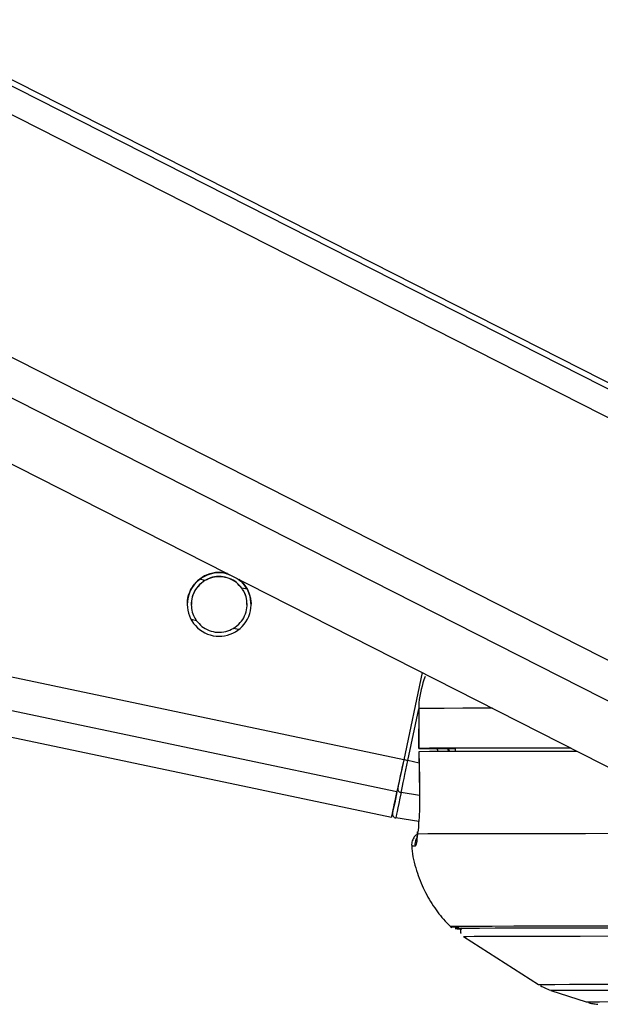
# Model space of a CAD drawing. Header units: millimetres. Extents: x 20 to 19631, y 28 to 16288.
# Tile 88 of 124: x 14530 to 14617, y 6410 to 6558. Entities that reach past the tile are written whole.
import ezdxf

# ---------------------------------------------------------------- set-up
doc = ezdxf.new("R2010")
doc.units = ezdxf.units.MM
doc.header["$LTSCALE"] = 2

msp = doc.modelspace()

# ---------------------------------------------------------------- linework, layer by layer
at = {"color": 7, "linetype": 'Continuous', "lineweight": 25}
for p, q in [((13756.29, 6612.47), (14585.52, 6437.9)), ((14289.48, 6612.47), (14623.62, 6442.67)), ((14645.36, 6489.45), (14403.28, 6612.47)), ((14590.1, 6459.7), (14587.34, 6446.56)), ((14590.1, 6459.7), (14587.34, 6446.56)), ((14589.59, 6454.28), (14589.58, 6448.28)), ((14589.59, 6454.28), (14589.61, 6454.28)), ((14589.61, 6454.28), (14589.6, 6448.28)), ((14591.58, 6448.27), (14595.06, 6448.27)), ((14595.06, 6448.28), (14595.07, 6447.8)), ((14589.62, 6447.78), (14589.7, 6441.61)), ((14589.64, 6447.78), (14589.63, 6447.78)), ((14589.72, 6441.61), (14589.7, 6441.61)), ((14589.6, 6437.26), (14586.14, 6437.8)), ((14596.34, 6419.96), (14607.64, 6412.72)), ((14609.48, 6411.85), (14614.8, 6410.11))]:
    msp.add_line(p, q, dxfattribs=at)
at = {"color": 8, "linetype": 'Continuous', "lineweight": 25}
for p, q in [((14586.32, 6441.74), (13775.31, 6612.47)), ((14587.34, 6446.56), (13799.23, 6612.47)), ((14638, 6445.26), (14308.95, 6612.47)), ((14640.99, 6449.9), (14321.07, 6612.47)), ((14649.21, 6482.22), (14392.9, 6612.47)), ((14648.57, 6486.86), (14401.38, 6612.47)), ((14557.43, 6473.57), (14556.66, 6473.73)), ((14563.77, 6472.24), (14562.97, 6472.41)), ((14556.15, 6467.5), (14555.34, 6467.67)), ((14562.5, 6466.16), (14561.69, 6466.33)), ((14587.95, 6446.43), (14589.59, 6454.21)), ((14594.02, 6448.27), (14594.21, 6447.8)), ((14589.64, 6446.07), (14587.95, 6446.43)), ((14589.72, 6441.17), (14586.94, 6441.63))]:
    msp.add_line(p, q, dxfattribs=at)
at = {"color": 8, "linetype": 'Continuous', "lineweight": 25, "flags": 128}
for points in [[(14600.7, 6454.32), (14599.65, 6454.32), (14596.25, 6454.31), (14593.44, 6454.3), (14591.22, 6454.29), (14589.61, 6454.28)], [(14607.64, 6412.72), (14607.78, 6412.73), (14608.58, 6412.74), (14610.09, 6412.75), (14612.3, 6412.76), (14615.2, 6412.77), (14618.77, 6412.78), (14622.99, 6412.78), (14627.83, 6412.79), (14633.29, 6412.79), (14639.31, 6412.79), (14645.88, 6412.79)], [(14609.48, 6411.85), (14609.62, 6411.86), (14610.41, 6411.87), (14611.89, 6411.88), (14614.07, 6411.89), (14616.93, 6411.9), (14620.45, 6411.9), (14624.61, 6411.91), (14629.39, 6411.91), (14634.76, 6411.92), (14640.7, 6411.92), (14647.17, 6411.92)], [(14614.8, 6410.11), (14614.85, 6410.12), (14615.47, 6410.13), (14616.79, 6410.14), (14618.81, 6410.15), (14621.51, 6410.16), (14624.88, 6410.16), (14628.89, 6410.17), (14633.54, 6410.17), (14638.78, 6410.18), (14644.59, 6410.18), (14650.94, 6410.18)]]:
    msp.add_lwpolyline(points, dxfattribs=at)
at = {"color": 7, "linetype": 'Continuous', "lineweight": 25, "flags": 128}
for points in [[(14589.6, 6448.28), (14589.59, 6448.28), (14589.67, 6448.28), (14589.83, 6448.28), (14590.08, 6448.28), (14590.39, 6448.28), (14590.76, 6448.28), (14591.16, 6448.28), (14591.58, 6448.27)], [(14612.48, 6448.33), (14608.15, 6448.33), (14603.62, 6448.32), (14599.64, 6448.32), (14596.24, 6448.31), (14593.43, 6448.3), (14591.21, 6448.29), (14589.6, 6448.28)], [(14612.51, 6448.32), (14611.64, 6448.32), (14607.73, 6448.31), (14604.26, 6448.31), (14601.26, 6448.3), (14598.71, 6448.29), (14596.65, 6448.29), (14595.06, 6448.28)], [(14613.46, 6447.83), (14613.13, 6447.83), (14608.09, 6447.83), (14603.59, 6447.82), (14599.64, 6447.82), (14596.26, 6447.81), (14593.46, 6447.8), (14591.24, 6447.79), (14589.63, 6447.78)], [(14589.63, 6447.78), (14589.69, 6443.78), (14589.72, 6441.61)], [(14587.34, 6446.56), (14587.19, 6445.85), (14587.04, 6445.16), (14586.9, 6444.48), (14586.76, 6443.84), (14586.64, 6443.23), (14586.52, 6442.68), (14586.41, 6442.17), (14586.32, 6441.74)], [(14587.34, 6446.56), (14587.2, 6445.93), (14587.07, 6445.31), (14586.95, 6444.7), (14586.82, 6444.13), (14586.71, 6443.58), (14586.6, 6443.08), (14586.51, 6442.64), (14586.43, 6442.24)], [(14586.94, 6441.63), (14587.04, 6442.07), (14587.14, 6442.57), (14587.26, 6443.12), (14587.38, 6443.72), (14587.52, 6444.37), (14587.66, 6445.04), (14587.81, 6445.73), (14587.95, 6446.43)], [(14585.65, 6438.52), (14585.66, 6438.58), (14585.7, 6438.76), (14585.76, 6439.06), (14585.85, 6439.48), (14585.96, 6440.01), (14586.09, 6440.65), (14586.25, 6441.39), (14586.43, 6442.24)], [(14586.32, 6441.74), (14585.98, 6440.09), (14585.72, 6438.89), (14585.57, 6438.15), (14585.52, 6437.9), (14585.57, 6438.14), (14585.6, 6438.3)], [(14586.94, 6441.63), (14586.76, 6440.76), (14586.6, 6439.99), (14586.46, 6439.33), (14586.35, 6438.79), (14586.26, 6438.36), (14586.19, 6438.05), (14586.16, 6437.87), (14586.14, 6437.8)], [(14589.41, 6435.38), (14589.42, 6435.7), (14589.43, 6435.73)], [(14620.85, 6435.44), (14614.67, 6435.43), (14609.09, 6435.43), (14604.14, 6435.42), (14599.83, 6435.42), (14596.18, 6435.41), (14593.22, 6435.4), (14590.96, 6435.39), (14589.41, 6435.38)], [(14635.4, 6421.51), (14629.66, 6421.51), (14623.34, 6421.51), (14617.58, 6421.51), (14612.41, 6421.5), (14607.86, 6421.5), (14603.93, 6421.49), (14600.67, 6421.48), (14598.07, 6421.47), (14596.15, 6421.46), (14594.93, 6421.45), (14594.4, 6421.44), (14594.58, 6421.42), (14595.45, 6421.41), (14595.62, 6421.41)], [(14637, 6421.23), (14630.11, 6421.22), (14623.76, 6421.22), (14617.99, 6421.22), (14612.81, 6421.21), (14608.25, 6421.21), (14604.35, 6421.2), (14601.11, 6421.19), (14598.55, 6421.18), (14596.69, 6421.17), (14595.53, 6421.16), (14595.09, 6421.15), (14595.36, 6421.13), (14596.07, 6421.12)], [(14637.13, 6421.22), (14630.25, 6421.22), (14623.91, 6421.22), (14618.14, 6421.22), (14612.97, 6421.21), (14608.42, 6421.21), (14604.52, 6421.2), (14601.28, 6421.19), (14598.73, 6421.18), (14596.87, 6421.17), (14595.71, 6421.16), (14595.27, 6421.15), (14595.54, 6421.13), (14596.08, 6421.12)], [(14596.34, 6419.97), (14596.35, 6419.97), (14596.79, 6419.98), (14597.94, 6419.99), (14599.78, 6420), (14602.32, 6420.01), (14605.53, 6420.02), (14609.4, 6420.03), (14613.91, 6420.03), (14619.05, 6420.04), (14624.77, 6420.04), (14631.06, 6420.04), (14637.89, 6420.04)]]:
    msp.add_lwpolyline(points, dxfattribs=at)
at = {"color": 7, "linetype": 'Continuous', "lineweight": 25}
for centre, radius, start, end in [((14559.56, 6469.96), 4.8, 75.0496, 51.075), ((14562.68, 6327.16), 121.92, 78.0352, 78.3318), ((14586.99, 6442.19), 0.56, 174.677, 265.7687), ((14586.24, 6438.4), 0.6, 168.112, 261.112)]:
    msp.add_arc(centre, radius, start, end, dxfattribs=at)
at = {"color": 8, "linetype": 'Continuous', "lineweight": 25}
for centre, radius, start, end in [((14588.92, 6429.41), 4.15, 88.3223, 95.2824), ((14591.04, 6433.77), 2.01, 154.3885, 186.1227)]:
    msp.add_arc(centre, radius, start, end, dxfattribs=at)
msp.add_ellipse((14599.43, 6450.32), major_axis=(-4.83, 5.58), ratio=0.999929, start_param=1.138397, end_param=1.206306, dxfattribs=at)
at = {"color": 7, "linetype": 'Continuous', "lineweight": 25}
for points, knots in [([(14556.39, 6473.56), (14556.74, 6473.82), (14557.43, 6474.34), (14558.81, 6474.75), (14560.1, 6474.81), (14560.85, 6474.53), (14561.13, 6474.42)], [0, 0, 0, 0, 0.272268, 0.544122, 0.824135, 1, 1, 1, 1]), ([(14554.81, 6469.95), (14554.8, 6470.17), (14554.76, 6470.79), (14555.09, 6471.81), (14555.65, 6472.83), (14556.15, 6473.31), (14556.39, 6473.56)], [0, 0, 0, 0, 0.154196, 0.450824, 0.727824, 1, 1, 1, 1]), ([(14557.43, 6473.57), (14557.06, 6473.31), (14556.38, 6472.82), (14555.68, 6471.7), (14555.34, 6470.51), (14555.36, 6469.32), (14555.64, 6468.3), (14555.99, 6467.75), (14556.15, 6467.5)], [0, 0, 0, 0, 0.204636, 0.3763353, 0.5488341, 0.7033628, 0.8642848, 1, 1, 1, 1]), ([(14557.43, 6473.54), (14557.06, 6473.28), (14556.38, 6472.79), (14555.69, 6471.67), (14555.36, 6470.68), (14555.39, 6470.1), (14555.4, 6469.93)], [0, 0, 0, 0, 0.33046, 0.607732, 0.886295, 1, 1, 1, 1]), ([(14562.97, 6472.41), (14562.71, 6472.71), (14562.21, 6473.3), (14561.09, 6473.93), (14559.84, 6474.21), (14558.52, 6474.1), (14557.79, 6473.75), (14557.43, 6473.57)], [0, 0, 0, 0, 0.196452, 0.39265, 0.593358, 0.798818, 1, 1, 1, 1]), ([(14562.97, 6472.38), (14562.71, 6472.68), (14562.21, 6473.27), (14561.09, 6473.9), (14559.84, 6474.18), (14558.52, 6474.07), (14557.79, 6473.72), (14557.43, 6473.54)], [0, 0, 0, 0, 0.1964524, 0.3926501, 0.5933582, 0.7988178, 1, 1, 1, 1]), ([(14562.24, 6473.86), (14562.5, 6473.69), (14563.17, 6473.26), (14563.65, 6472.51), (14563.88, 6472.05), (14563.91, 6471.97)], [0, 0, 0, 0, 0.340609, 0.896709, 1, 1, 1, 1]), ([(14561.69, 6466.33), (14562.06, 6466.6), (14562.74, 6467.08), (14563.44, 6468.2), (14563.78, 6469.39), (14563.76, 6470.58), (14563.48, 6471.6), (14563.13, 6472.15), (14562.97, 6472.41)], [0, 0, 0, 0, 0.204636, 0.376335, 0.548834, 0.703363, 0.864285, 1, 1, 1, 1]), ([(14563.72, 6469.92), (14563.73, 6470.12), (14563.74, 6470.72), (14563.47, 6471.57), (14563.13, 6472.12), (14562.97, 6472.38)], [0, 0, 0, 0, 0.220923, 0.643562, 1, 1, 1, 1]), ([(14563.91, 6471.97), (14564, 6471.78), (14564.16, 6471.39), (14564.3, 6470.73), (14564.37, 6470.24), (14564.36, 6469.98), (14564.35, 6469.95)], [0, 0, 0, 0, 0.317052, 0.641344, 0.95892, 1, 1, 1, 1]), ([(14556.15, 6467.5), (14556.41, 6467.2), (14556.91, 6466.6), (14558.03, 6465.97), (14559.28, 6465.7), (14560.6, 6465.8), (14561.33, 6466.16), (14561.69, 6466.33)], [0, 0, 0, 0, 0.196452, 0.39265, 0.593358, 0.798818, 1, 1, 1, 1]), ([(14590.54, 6459.11), (14590.13, 6457.8), (14589.63, 6456.21), (14589.61, 6454.56), (14589.61, 6454.28)], [0, 0, 0, 0, 0.8272449, 1, 1, 1, 1]), ([(14589.72, 6441.61), (14589.72, 6441.07), (14589.73, 6439.64), (14589.64, 6437.44), (14589.5, 6436.01), (14589.42, 6435.42), (14589.41, 6435.38)], [0, 0, 0, 0, 0.2204933, 0.593656, 0.9703484, 1, 1, 1, 1]), ([(14589.47, 6435.45), (14589.32, 6435.34), (14588.99, 6435.1), (14588.65, 6434.52), (14588.48, 6433.95), (14588.56, 6433.6), (14588.58, 6433.49)], [0, 0, 0, 0, 0.253751, 0.540377, 0.853008, 1, 1, 1, 1]), ([(14589.41, 6435.38), (14589.36, 6434.87), (14589.24, 6433.83), (14589.11, 6433.65), (14589.04, 6433.55)], [0, 0, 0, 0, 0.485349, 1, 1, 1, 1]), ([(14589.43, 6435.73), (14589.41, 6435.59), (14589.34, 6435.09), (14589.29, 6434.73), (14589.23, 6434.52), (14589.25, 6434.56), (14589.25, 6434.56)], [0, 0, 0, 0, 0.205758, 0.716475, 0.999987, 1, 1, 1, 1]), ([(14588.56, 6433.53), (14588.57, 6433.43), (14588.6, 6432.19), (14589.21, 6429.93), (14590.34, 6426.91), (14591.92, 6424.29), (14593.34, 6422.42), (14594.32, 6421.54), (14594.58, 6421.3)], [0, 0, 0, 0, 0.021633, 0.266277, 0.497286, 0.716241, 0.923741, 1, 1, 1, 1]), ([(14596.01, 6421.27), (14595.99, 6421.24), (14595.9, 6421.11), (14595.87, 6420.81), (14595.89, 6420.54), (14595.96, 6420.43), (14595.96, 6420.42)], [0, 0, 0, 0, 0.133145, 0.549033, 0.983521, 1, 1, 1, 1]), ([(14607.92, 6412.57), (14608.21, 6412.41), (14608.78, 6412.07), (14609.4, 6411.88), (14609.71, 6411.78)], [0, 0, 0, 0, 0.503236, 1, 1, 1, 1]), ([(14615.12, 6410.02), (14615.16, 6410.01), (14615.44, 6409.91), (14615.9, 6409.83), (14616.34, 6409.77), (14616.49, 6409.75), (14616.56, 6409.75)], [0, 0, 0, 0, 0.057869, 0.474966, 0.752506, 1, 1, 1, 1])]:
    msp.add_open_spline(points, degree=3, knots=knots, dxfattribs=at)
at = {"color": 8, "linetype": 'Continuous', "lineweight": 25}
msp.add_open_spline([(14594.19, 6447.8), (14594.14, 6447.87), (14594.03, 6448.01), (14594, 6448.19), (14593.99, 6448.27)], degree=3, knots=[0, 0, 0, 0, 0.514526, 1, 1, 1, 1], dxfattribs=at)

doc.saveas('drawing.dxf')
